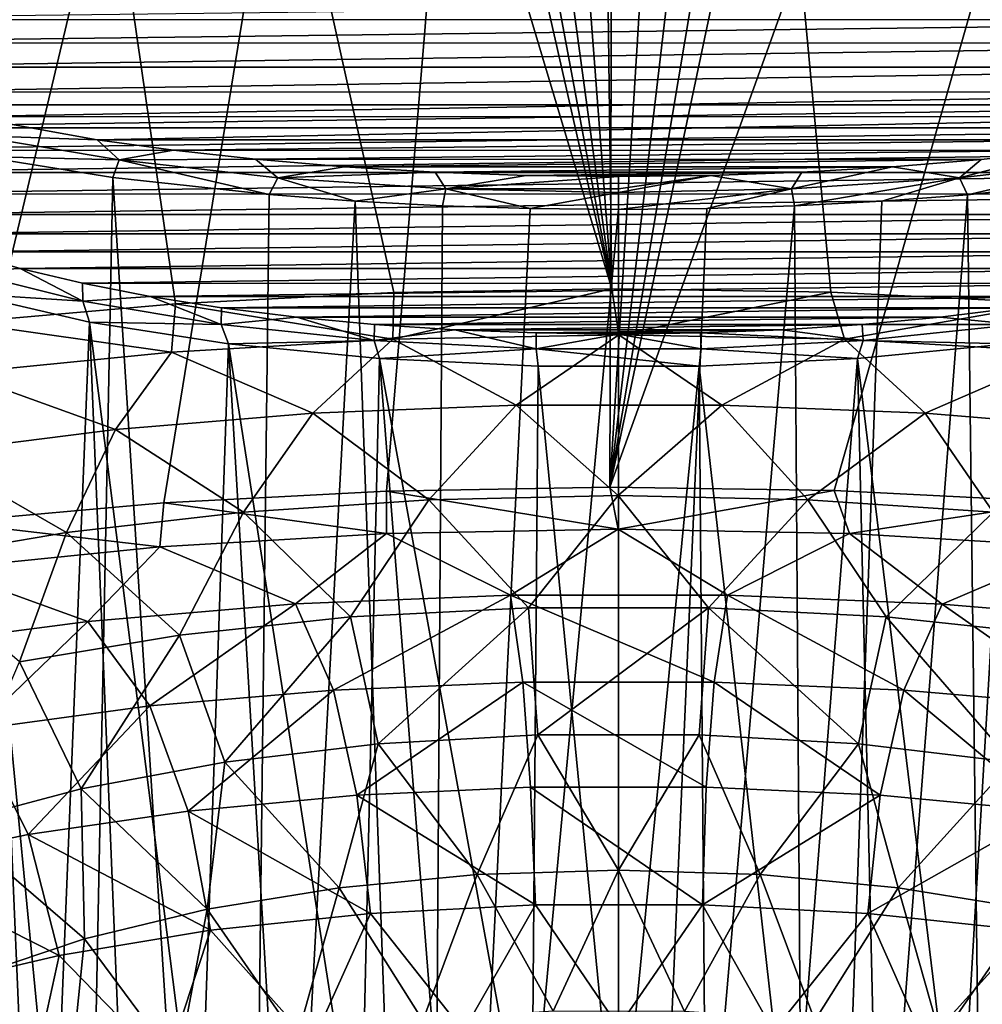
# Model space of a CAD drawing. Header units: millimetres. Extents: x -178 to 325, y 0 to 197.
# Tile 152 of 256: x 141 to 155, y 96 to 110. Entities that reach past the tile are written whole.
import ezdxf

# ---------------------------------------------------------------- set-up
doc = ezdxf.new("R2010")
doc.units = ezdxf.units.MM
doc.header["$LTSCALE"] = 52.148148
for name, color, linetype in [('748', 7, 'CONTINUOUS'), ('749', 7, 'CONTINUOUS'), ('750', 7, 'CONTINUOUS'), ('751', 7, 'CONTINUOUS'), ('754', 7, 'CONTINUOUS'), ('756', 7, 'CONTINUOUS'), ('757', 7, 'CONTINUOUS'), ('777', 7, 'CONTINUOUS'), ('778', 7, 'CONTINUOUS'), ('780', 7, 'CONTINUOUS'), ('782', 7, 'CONTINUOUS'), ('808', 7, 'CONTINUOUS')]:
    doc.layers.add(name, color=color, linetype=linetype)

msp = doc.modelspace()

# ---------------------------------------------------------------- linework, layer by layer
at = {"layer": '748', "color": 7, "linetype": 'CONTINUOUS', "true_color": 0xe0f2ff}
for points in [[(157.388, 107.799, -14.192), (155.472, 77.5, -15.035), (155.103, 107.547, -15.164), (157.388, 107.799, -14.192)], [(155.472, 77.5, -15.035), (152.778, 77.5, -15.757), (155.103, 107.547, -15.164), (155.472, 77.5, -15.035)], [(155.103, 107.547, -15.164), (152.778, 77.5, -15.757), (153.848, 107.452, -15.53), (155.103, 107.547, -15.164)], [(153.848, 107.452, -15.53), (152.778, 77.5, -15.757), (152.573, 107.383, -15.792), (153.848, 107.452, -15.53)], [(152.778, 77.5, -15.757), (150, 77.5, -16), (152.573, 107.383, -15.792), (152.778, 77.5, -15.757)], [(152.573, 107.383, -15.792), (150, 77.5, -16), (151.29, 107.343, -15.948), (152.573, 107.383, -15.792)], [(150, 77.5, -16), (150, 107.329, -16), (151.29, 107.343, -15.948), (150, 77.5, -16)]]:
    msp.add_3dface(points, dxfattribs=at)
at = {"layer": '749', "color": 7, "linetype": 'CONTINUOUS', "true_color": 0xe0f2ff}
for points in [[(142, 77.5, -13.856), (139.715, 77.5, -12.257), (140.686, 108.105, -13.01), (142, 77.5, -13.856)], [(142.604, 107.8, -14.188), (142, 77.5, -13.856), (140.686, 108.105, -13.01), (142.604, 107.8, -14.188)], [(144.528, 77.5, -15.035), (142, 77.5, -13.856), (142.604, 107.8, -14.188), (144.528, 77.5, -15.035)], [(144.889, 107.548, -15.162), (144.528, 77.5, -15.035), (142.604, 107.8, -14.188), (144.889, 107.548, -15.162)], [(146.146, 107.452, -15.529), (144.528, 77.5, -15.035), (144.889, 107.548, -15.162), (146.146, 107.452, -15.529)], [(147.222, 77.5, -15.757), (144.528, 77.5, -15.035), (146.146, 107.452, -15.529), (147.222, 77.5, -15.757)], [(147.423, 107.383, -15.791), (147.222, 77.5, -15.757), (146.146, 107.452, -15.529), (147.423, 107.383, -15.791)], [(148.708, 107.343, -15.948), (147.222, 77.5, -15.757), (147.423, 107.383, -15.791), (148.708, 107.343, -15.948)], [(150, 107.329, -16), (147.222, 77.5, -15.757), (148.708, 107.343, -15.948), (150, 107.329, -16)], [(150, 107.329, -16), (150, 77.5, -16), (147.222, 77.5, -15.757), (150, 107.329, -16)]]:
    msp.add_3dface(points, dxfattribs=at)
at = {"layer": '750', "color": 7, "linetype": 'CONTINUOUS', "true_color": 0xe0f2ff}
for points in [[(149.87, 103.273, 23.411), (153.151, 103.222, 23.221), (165.5, 146.605, 185.129), (149.87, 103.273, 23.411)], [(149.87, 103.273, 23.411), (165.5, 146.605, 185.129), (158.663, 144.908, 178.795), (149.87, 103.273, 23.411)], [(153.151, 103.222, 23.221), (156.439, 103.056, 22.601), (165.5, 146.605, 185.129), (153.151, 103.222, 23.221)], [(139.814, 145.388, 180.588), (134.5, 101.9, 18.286), (141.337, 144.908, 178.795), (139.814, 145.388, 180.588)], [(141.337, 144.908, 178.795), (134.5, 101.9, 18.286), (143.193, 144.513, 177.323), (141.337, 144.908, 178.795)], [(156.807, 144.513, 177.323), (149.87, 103.273, 23.411), (158.663, 144.908, 178.795), (156.807, 144.513, 177.323)], [(143.193, 144.513, 177.323), (134.5, 101.9, 18.286), (145.311, 144.22, 176.229), (143.193, 144.513, 177.323)], [(154.689, 144.22, 176.229), (149.87, 103.273, 23.411), (156.807, 144.513, 177.323), (154.689, 144.22, 176.229)], [(145.311, 144.22, 176.229), (134.5, 101.9, 18.286), (147.609, 144.04, 175.555), (145.311, 144.22, 176.229)], [(152.391, 144.04, 175.555), (149.87, 103.273, 23.411), (154.689, 144.22, 176.229), (152.391, 144.04, 175.555)], [(147.609, 144.04, 175.555), (134.5, 101.9, 18.286), (150, 143.979, 175.327), (147.609, 144.04, 175.555)], [(134.5, 101.9, 18.286), (137.214, 102.373, 20.052), (150, 143.979, 175.327), (134.5, 101.9, 18.286)], [(137.214, 102.373, 20.052), (140.189, 102.758, 21.488), (150, 143.979, 175.327), (137.214, 102.373, 20.052)], [(140.189, 102.758, 21.488), (143.349, 103.041, 22.545), (150, 143.979, 175.327), (140.189, 102.758, 21.488)], [(143.349, 103.041, 22.545), (146.603, 103.214, 23.19), (150, 143.979, 175.327), (143.349, 103.041, 22.545)], [(146.603, 103.214, 23.19), (149.87, 103.273, 23.411), (150, 143.979, 175.327), (146.603, 103.214, 23.19)], [(150, 143.979, 175.327), (149.87, 103.273, 23.411), (152.391, 144.04, 175.555), (150, 143.979, 175.327)]]:
    msp.add_3dface(points, dxfattribs=at)
at = {"layer": '751', "color": 7, "linetype": 'CONTINUOUS', "true_color": 0xe0f2ff}
for points in [[(163.858, 110.104, -7.075), (136.139, 110.106, -7.068), (164.432, 110.45, -5.784), (163.858, 110.104, -7.075)], [(136.852, 109.765, -8.34), (136.139, 110.106, -7.068), (163.858, 110.104, -7.075), (136.852, 109.765, -8.34)], [(163.144, 109.763, -8.348), (136.852, 109.765, -8.34), (163.858, 110.104, -7.075), (163.144, 109.763, -8.348)], [(137.773, 109.413, -9.656), (136.852, 109.765, -8.34), (163.144, 109.763, -8.348), (137.773, 109.413, -9.656)], [(162.222, 109.411, -9.663), (137.773, 109.413, -9.656), (163.144, 109.763, -8.348), (162.222, 109.411, -9.663)], [(138.969, 109.048, -11.017), (137.773, 109.413, -9.656), (162.222, 109.411, -9.663), (138.969, 109.048, -11.017)], [(161.026, 109.047, -11.022), (138.969, 109.048, -11.017), (162.222, 109.411, -9.663), (161.026, 109.047, -11.022)], [(140.483, 108.688, -12.362), (138.969, 109.048, -11.017), (161.026, 109.047, -11.022), (140.483, 108.688, -12.362)], [(159.511, 108.686, -12.367), (140.483, 108.688, -12.362), (161.026, 109.047, -11.022), (159.511, 108.686, -12.367)], [(142.374, 108.351, -13.62), (140.483, 108.688, -12.362), (159.511, 108.686, -12.367), (142.374, 108.351, -13.62)], [(157.619, 108.35, -13.624), (142.374, 108.351, -13.62), (159.511, 108.686, -12.367), (157.619, 108.35, -13.624)], [(143.488, 108.196, -14.196), (142.374, 108.351, -13.62), (157.619, 108.35, -13.624), (143.488, 108.196, -14.196)], [(156.503, 108.195, -14.2), (143.488, 108.196, -14.196), (157.619, 108.35, -13.624), (156.503, 108.195, -14.2)], [(144.69, 108.064, -14.688), (143.488, 108.196, -14.196), (156.503, 108.195, -14.2), (144.69, 108.064, -14.688)], [(155.302, 108.063, -14.691), (144.69, 108.064, -14.688), (156.503, 108.195, -14.2), (155.302, 108.063, -14.691)], [(145.988, 107.955, -15.097), (144.69, 108.064, -14.688), (155.302, 108.063, -14.691), (145.988, 107.955, -15.097)], [(154.005, 107.954, -15.099), (145.988, 107.955, -15.097), (155.302, 108.063, -14.691), (154.005, 107.954, -15.099)], [(147.316, 107.875, -15.395), (145.988, 107.955, -15.097), (154.005, 107.954, -15.099), (147.316, 107.875, -15.395)], [(152.679, 107.875, -15.396), (147.316, 107.875, -15.395), (154.005, 107.954, -15.099), (152.679, 107.875, -15.396)], [(148.649, 107.828, -15.57), (147.316, 107.875, -15.395), (152.679, 107.875, -15.396), (148.649, 107.828, -15.57)], [(151.349, 107.828, -15.571), (148.649, 107.828, -15.57), (152.679, 107.875, -15.396), (151.349, 107.828, -15.571)], [(150, 107.812, -15.629), (148.649, 107.828, -15.57), (151.349, 107.828, -15.571), (150, 107.812, -15.629)]]:
    msp.add_3dface(points, dxfattribs=at)
at = {"layer": '754', "color": 7, "linetype": 'CONTINUOUS', "true_color": 0xe0f2ff}
for points in [[(146.603, 103.214, 23.19), (143.349, 103.041, 22.545), (146.606, 102.594, 21.493), (146.603, 103.214, 23.19)], [(149.87, 103.273, 23.411), (146.603, 103.214, 23.19), (149.991, 102.659, 21.736), (149.87, 103.273, 23.411)], [(149.991, 102.659, 21.736), (146.603, 103.214, 23.19), (146.606, 102.594, 21.493), (149.991, 102.659, 21.736)], [(153.151, 103.222, 23.221), (149.87, 103.273, 23.411), (149.991, 102.659, 21.736), (153.151, 103.222, 23.221)], [(153.376, 102.594, 21.496), (153.151, 103.222, 23.221), (149.991, 102.659, 21.736), (153.376, 102.594, 21.496)], [(156.439, 103.056, 22.601), (153.151, 103.222, 23.221), (153.376, 102.594, 21.496), (156.439, 103.056, 22.601)], [(143.349, 103.041, 22.545), (140.189, 102.758, 21.488), (143.289, 102.399, 20.773), (143.349, 103.041, 22.545)], [(146.606, 102.594, 21.493), (143.349, 103.041, 22.545), (143.289, 102.399, 20.773), (146.606, 102.594, 21.493)], [(156.693, 102.4, 20.778), (156.439, 103.056, 22.601), (153.376, 102.594, 21.496), (156.693, 102.4, 20.778)], [(143.289, 102.399, 20.773), (140.189, 102.758, 21.488), (140.109, 102.079, 19.59), (143.289, 102.399, 20.773)], [(149.991, 102.659, 21.736), (146.606, 102.594, 21.493), (148.416, 101.692, 20.071), (149.991, 102.659, 21.736)], [(151.591, 101.692, 20.07), (149.991, 102.659, 21.736), (148.416, 101.692, 20.071), (151.591, 101.692, 20.07)], [(153.376, 102.594, 21.496), (149.991, 102.659, 21.736), (151.591, 101.692, 20.07), (153.376, 102.594, 21.496)], [(146.606, 102.594, 21.493), (143.289, 102.399, 20.773), (145.276, 101.563, 19.609), (146.606, 102.594, 21.493)], [(148.416, 101.692, 20.071), (146.606, 102.594, 21.493), (145.276, 101.563, 19.609), (148.416, 101.692, 20.071)], [(154.731, 101.562, 19.607), (153.376, 102.594, 21.496), (151.591, 101.692, 20.07), (154.731, 101.562, 19.607)], [(156.693, 102.4, 20.778), (153.376, 102.594, 21.496), (154.731, 101.562, 19.607), (156.693, 102.4, 20.778)], [(143.289, 102.399, 20.773), (140.109, 102.079, 19.59), (142.236, 101.307, 18.695), (143.289, 102.399, 20.773)], [(145.276, 101.563, 19.609), (143.289, 102.399, 20.773), (142.236, 101.307, 18.695), (145.276, 101.563, 19.609)], [(157.771, 101.307, 18.692), (156.693, 102.4, 20.778), (154.731, 101.562, 19.607), (157.771, 101.307, 18.692)], [(142.236, 101.307, 18.695), (140.109, 102.079, 19.59), (139.363, 100.931, 17.349), (142.236, 101.307, 18.695)], [(148.416, 101.692, 20.071), (145.276, 101.563, 19.609), (145.828, 100.304, 18.246), (148.416, 101.692, 20.071)], [(148.599, 100.422, 18.641), (148.416, 101.692, 20.071), (145.828, 100.304, 18.246), (148.599, 100.422, 18.641)], [(151.591, 101.692, 20.07), (148.416, 101.692, 20.071), (151.398, 100.422, 18.641), (151.591, 101.692, 20.07)], [(151.398, 100.422, 18.641), (148.416, 101.692, 20.071), (148.599, 100.422, 18.641), (151.398, 100.422, 18.641)], [(154.169, 100.305, 18.246), (151.591, 101.692, 20.07), (151.398, 100.422, 18.641), (154.169, 100.305, 18.246)], [(154.731, 101.562, 19.607), (151.591, 101.692, 20.07), (154.169, 100.305, 18.246), (154.731, 101.562, 19.607)], [(145.276, 101.563, 19.609), (142.236, 101.307, 18.695), (143.142, 100.072, 17.464), (145.276, 101.563, 19.609)], [(145.828, 100.304, 18.246), (145.276, 101.563, 19.609), (143.142, 100.072, 17.464), (145.828, 100.304, 18.246)], [(156.856, 100.072, 17.464), (154.731, 101.562, 19.607), (154.169, 100.305, 18.246), (156.856, 100.072, 17.464)], [(157.771, 101.307, 18.692), (154.731, 101.562, 19.607), (156.856, 100.072, 17.464), (157.771, 101.307, 18.692)], [(142.236, 101.307, 18.695), (139.363, 100.931, 17.349), (140.594, 99.729, 16.311), (142.236, 101.307, 18.695)], [(143.142, 100.072, 17.464), (142.236, 101.307, 18.695), (140.594, 99.729, 16.311), (143.142, 100.072, 17.464)], [(148.599, 100.422, 18.641), (145.828, 100.304, 18.246), (146.169, 98.768, 17.102), (148.599, 100.422, 18.641)], [(148.712, 98.886, 17.466), (148.599, 100.422, 18.641), (146.169, 98.768, 17.102), (148.712, 98.886, 17.466)], [(151.398, 100.422, 18.641), (148.599, 100.422, 18.641), (151.281, 98.886, 17.466), (151.398, 100.422, 18.641)], [(151.281, 98.886, 17.466), (148.599, 100.422, 18.641), (148.712, 98.886, 17.466), (151.281, 98.886, 17.466)], [(153.824, 98.769, 17.104), (151.398, 100.422, 18.641), (151.281, 98.886, 17.466), (153.824, 98.769, 17.104)], [(154.169, 100.305, 18.246), (151.398, 100.422, 18.641), (153.824, 98.769, 17.104), (154.169, 100.305, 18.246)], [(145.828, 100.304, 18.246), (143.142, 100.072, 17.464), (143.704, 98.535, 16.384), (145.828, 100.304, 18.246)], [(146.169, 98.768, 17.102), (145.828, 100.304, 18.246), (143.704, 98.535, 16.384), (146.169, 98.768, 17.102)], [(156.289, 98.536, 16.386), (154.169, 100.305, 18.246), (153.824, 98.769, 17.104), (156.289, 98.536, 16.386)], [(156.856, 100.072, 17.464), (154.169, 100.305, 18.246), (156.289, 98.536, 16.386), (156.856, 100.072, 17.464)], [(143.142, 100.072, 17.464), (140.594, 99.729, 16.311), (141.366, 98.192, 15.326), (143.142, 100.072, 17.464)], [(143.704, 98.535, 16.384), (143.142, 100.072, 17.464), (141.366, 98.192, 15.326), (143.704, 98.535, 16.384)], [(141.366, 98.192, 15.326), (140.594, 99.729, 16.311), (139.204, 97.745, 13.951), (141.366, 98.192, 15.326)], [(146.169, 98.768, 17.102), (143.704, 98.535, 16.384), (146.369, 97.04, 16.264), (146.169, 98.768, 17.102)], [(148.712, 98.886, 17.466), (146.169, 98.768, 17.102), (148.785, 97.166, 16.614), (148.712, 98.886, 17.466)], [(148.785, 97.166, 16.614), (146.169, 98.768, 17.102), (146.369, 97.04, 16.264), (148.785, 97.166, 16.614)], [(151.281, 98.886, 17.466), (148.712, 98.886, 17.466), (151.227, 97.165, 16.613), (151.281, 98.886, 17.466)], [(151.227, 97.165, 16.613), (148.712, 98.886, 17.466), (148.785, 97.166, 16.614), (151.227, 97.165, 16.613)], [(153.824, 98.769, 17.104), (151.281, 98.886, 17.466), (151.227, 97.165, 16.613), (153.824, 98.769, 17.104)], [(153.643, 97.039, 16.262), (153.824, 98.769, 17.104), (151.227, 97.165, 16.613), (153.643, 97.039, 16.262)], [(156.289, 98.536, 16.386), (153.824, 98.769, 17.104), (153.643, 97.039, 16.262), (156.289, 98.536, 16.386)], [(143.704, 98.535, 16.384), (141.366, 98.192, 15.326), (144.03, 96.792, 15.571), (143.704, 98.535, 16.384)], [(146.369, 97.04, 16.264), (143.704, 98.535, 16.384), (144.03, 96.792, 15.571), (146.369, 97.04, 16.264)], [(155.982, 96.79, 15.567), (156.289, 98.536, 16.386), (153.643, 97.039, 16.262), (155.982, 96.79, 15.567)], [(141.366, 98.192, 15.326), (139.204, 97.745, 13.951), (141.816, 96.425, 14.55), (141.366, 98.192, 15.326)], [(144.03, 96.792, 15.571), (141.366, 98.192, 15.326), (141.816, 96.425, 14.55), (144.03, 96.792, 15.571)], [(141.816, 96.425, 14.55), (139.204, 97.745, 13.951), (139.775, 95.948, 13.224), (141.816, 96.425, 14.55)], [(148.785, 97.166, 16.614), (146.369, 97.04, 16.264), (147.732, 95.32, 15.999), (148.785, 97.166, 16.614)], [(149.999, 95.383, 16.159), (148.785, 97.166, 16.614), (147.732, 95.32, 15.999), (149.999, 95.383, 16.159)], [(151.227, 97.165, 16.613), (148.785, 97.166, 16.614), (149.999, 95.383, 16.159), (151.227, 97.165, 16.613)], [(152.266, 95.32, 16), (151.227, 97.165, 16.613), (149.999, 95.383, 16.159), (152.266, 95.32, 16)], [(153.643, 97.039, 16.262), (151.227, 97.165, 16.613), (152.266, 95.32, 16), (153.643, 97.039, 16.262)], [(146.369, 97.04, 16.264), (144.03, 96.792, 15.571), (145.511, 95.132, 15.525), (146.369, 97.04, 16.264)], [(147.732, 95.32, 15.999), (146.369, 97.04, 16.264), (145.511, 95.132, 15.525), (147.732, 95.32, 15.999)], [(154.487, 95.132, 15.526), (153.643, 97.039, 16.262), (152.266, 95.32, 16), (154.487, 95.132, 15.526)], [(155.982, 96.79, 15.567), (153.643, 97.039, 16.262), (154.487, 95.132, 15.526), (155.982, 96.79, 15.567)], [(144.03, 96.792, 15.571), (141.816, 96.425, 14.55), (143.378, 94.822, 14.746), (144.03, 96.792, 15.571)], [(145.511, 95.132, 15.525), (144.03, 96.792, 15.571), (143.378, 94.822, 14.746), (145.511, 95.132, 15.525)], [(156.62, 94.822, 14.747), (155.982, 96.79, 15.567), (154.487, 95.132, 15.526), (156.62, 94.822, 14.747)], [(141.816, 96.425, 14.55), (139.775, 95.948, 13.224), (141.377, 94.397, 13.678), (141.816, 96.425, 14.55)], [(143.378, 94.822, 14.746), (141.816, 96.425, 14.55), (141.377, 94.397, 13.678), (143.378, 94.822, 14.746)], [(141.377, 94.397, 13.678), (139.775, 95.948, 13.224), (139.546, 93.864, 12.343), (141.377, 94.397, 13.678)]]:
    msp.add_3dface(points, dxfattribs=at)
at = {"layer": '756', "color": 7, "linetype": 'CONTINUOUS', "true_color": 0xe0f2ff}
for points in [[(155.302, 108.063, -14.691), (156.503, 108.195, -14.2), (154.983, 107.794, -15.13), (155.302, 108.063, -14.691)], [(156.503, 108.195, -14.2), (157.305, 108.057, -14.151), (154.983, 107.794, -15.13), (156.503, 108.195, -14.2)], [(154.005, 107.954, -15.099), (155.302, 108.063, -14.691), (154.983, 107.794, -15.13), (154.005, 107.954, -15.099)], [(157.305, 108.057, -14.151), (155.103, 107.547, -15.164), (154.983, 107.794, -15.13), (157.305, 108.057, -14.151)], [(157.388, 107.799, -14.192), (155.103, 107.547, -15.164), (157.305, 108.057, -14.151), (157.388, 107.799, -14.192)], [(150, 107.812, -15.629), (151.349, 107.828, -15.571), (150, 107.634, -15.897), (150, 107.812, -15.629)], [(151.349, 107.828, -15.571), (150, 107.579, -15.933), (150, 107.634, -15.897), (151.349, 107.828, -15.571)], [(150, 107.579, -15.933), (151.349, 107.828, -15.571), (152.526, 107.633, -15.731), (150, 107.579, -15.933)], [(151.349, 107.828, -15.571), (152.679, 107.875, -15.396), (152.526, 107.633, -15.731), (151.349, 107.828, -15.571)], [(152.679, 107.875, -15.396), (154.005, 107.954, -15.099), (152.526, 107.633, -15.731), (152.679, 107.875, -15.396)], [(154.005, 107.954, -15.099), (154.983, 107.794, -15.13), (152.526, 107.633, -15.731), (154.005, 107.954, -15.099)], [(154.983, 107.794, -15.13), (152.573, 107.383, -15.792), (152.526, 107.633, -15.731), (154.983, 107.794, -15.13)], [(153.848, 107.452, -15.53), (152.573, 107.383, -15.792), (154.983, 107.794, -15.13), (153.848, 107.452, -15.53)], [(155.103, 107.547, -15.164), (153.848, 107.452, -15.53), (154.983, 107.794, -15.13), (155.103, 107.547, -15.164)], [(151.29, 107.343, -15.948), (150, 107.329, -16), (152.526, 107.633, -15.731), (151.29, 107.343, -15.948)], [(150, 107.329, -16), (150, 107.579, -15.933), (152.526, 107.633, -15.731), (150, 107.329, -16)], [(152.573, 107.383, -15.792), (151.29, 107.343, -15.948), (152.526, 107.633, -15.731), (152.573, 107.383, -15.792)]]:
    msp.add_3dface(points, dxfattribs=at)
at = {"layer": '757', "color": 7, "linetype": 'CONTINUOUS', "true_color": 0xe0f2ff}
for points in [[(140.483, 108.688, -12.362), (142.374, 108.351, -13.62), (140.568, 108.412, -12.824), (140.483, 108.688, -12.362)], [(142.374, 108.351, -13.62), (142.695, 108.057, -14.151), (140.568, 108.412, -12.824), (142.374, 108.351, -13.62)], [(142.695, 108.057, -14.151), (140.686, 108.105, -13.01), (140.568, 108.412, -12.824), (142.695, 108.057, -14.151)], [(142.374, 108.351, -13.62), (143.488, 108.196, -14.196), (142.695, 108.057, -14.151), (142.374, 108.351, -13.62)], [(142.604, 107.8, -14.188), (140.686, 108.105, -13.01), (142.695, 108.057, -14.151), (142.604, 107.8, -14.188)], [(143.488, 108.196, -14.196), (144.69, 108.064, -14.688), (142.695, 108.057, -14.151), (143.488, 108.196, -14.196)], [(144.889, 107.548, -15.162), (142.604, 107.8, -14.188), (142.695, 108.057, -14.151), (144.889, 107.548, -15.162)], [(144.69, 108.064, -14.688), (145.017, 107.794, -15.13), (142.695, 108.057, -14.151), (144.69, 108.064, -14.688)], [(145.017, 107.794, -15.13), (144.889, 107.548, -15.162), (142.695, 108.057, -14.151), (145.017, 107.794, -15.13)], [(144.69, 108.064, -14.688), (145.988, 107.955, -15.097), (145.017, 107.794, -15.13), (144.69, 108.064, -14.688)], [(145.988, 107.955, -15.097), (147.316, 107.875, -15.395), (145.017, 107.794, -15.13), (145.988, 107.955, -15.097)], [(147.316, 107.875, -15.395), (147.474, 107.633, -15.731), (145.017, 107.794, -15.13), (147.316, 107.875, -15.395)], [(147.316, 107.875, -15.395), (148.649, 107.828, -15.57), (147.474, 107.633, -15.731), (147.316, 107.875, -15.395)], [(148.649, 107.828, -15.57), (150, 107.812, -15.629), (147.474, 107.633, -15.731), (148.649, 107.828, -15.57)], [(146.146, 107.452, -15.529), (144.889, 107.548, -15.162), (145.017, 107.794, -15.13), (146.146, 107.452, -15.529)], [(147.474, 107.633, -15.731), (146.146, 107.452, -15.529), (145.017, 107.794, -15.13), (147.474, 107.633, -15.731)], [(147.474, 107.633, -15.731), (150, 107.812, -15.629), (150, 107.634, -15.897), (147.474, 107.633, -15.731)], [(147.423, 107.383, -15.791), (146.146, 107.452, -15.529), (147.474, 107.633, -15.731), (147.423, 107.383, -15.791)], [(148.708, 107.343, -15.948), (147.423, 107.383, -15.791), (147.474, 107.633, -15.731), (148.708, 107.343, -15.948)], [(150, 107.579, -15.933), (147.474, 107.633, -15.731), (150, 107.634, -15.897), (150, 107.579, -15.933)], [(150, 107.579, -15.933), (148.708, 107.343, -15.948), (147.474, 107.633, -15.731), (150, 107.579, -15.933)], [(150, 107.329, -16), (148.708, 107.343, -15.948), (150, 107.579, -15.933), (150, 107.329, -16)]]:
    msp.add_3dface(points, dxfattribs=at)
at = {"layer": '777', "color": 7, "linetype": 'CONTINUOUS', "true_color": 0xe0f2ff}
for points in [[(142.263, 105.685, -10.447), (140.478, 106.096, -8.851), (141.751, 93, -10.047), (142.263, 105.685, -10.447)], [(141.751, 93, -10.047), (140.478, 106.096, -8.851), (140.809, 93, -9.193), (141.751, 93, -10.047)], [(142.779, 93, -10.809), (142.263, 105.685, -10.447), (141.751, 93, -10.047), (142.779, 93, -10.809)], [(144.295, 105.367, -11.681), (142.263, 105.685, -10.447), (143.87, 93, -11.464), (144.295, 105.367, -11.681)], [(143.87, 93, -11.464), (142.263, 105.685, -10.447), (142.779, 93, -10.809), (143.87, 93, -11.464)], [(145.026, 93, -12.01), (144.295, 105.367, -11.681), (143.87, 93, -11.464), (145.026, 93, -12.01)], [(146.505, 105.151, -12.522), (144.295, 105.367, -11.681), (146.225, 93, -12.44), (146.505, 105.151, -12.522)], [(146.225, 93, -12.44), (144.295, 105.367, -11.681), (145.026, 93, -12.01), (146.225, 93, -12.44)], [(155.702, 105.367, -11.683), (153.492, 105.15, -12.522), (154.974, 93, -12.01), (155.702, 105.367, -11.683)], [(156.13, 93, -11.464), (155.702, 105.367, -11.683), (154.974, 93, -12.01), (156.13, 93, -11.464)], [(147.464, 93, -12.75), (146.505, 105.151, -12.522), (146.225, 93, -12.44), (147.464, 93, -12.75)], [(148.822, 105.041, -12.947), (146.505, 105.151, -12.522), (148.725, 93, -12.937), (148.822, 105.041, -12.947)], [(148.725, 93, -12.937), (146.505, 105.151, -12.522), (147.464, 93, -12.75), (148.725, 93, -12.937)], [(153.492, 105.15, -12.522), (151.175, 105.041, -12.947), (152.536, 93, -12.75), (153.492, 105.15, -12.522)], [(153.775, 93, -12.44), (153.492, 105.15, -12.522), (152.536, 93, -12.75), (153.775, 93, -12.44)], [(154.974, 93, -12.01), (153.492, 105.15, -12.522), (153.775, 93, -12.44), (154.974, 93, -12.01)], [(150, 93, -12.999), (148.822, 105.041, -12.947), (148.725, 93, -12.937), (150, 93, -12.999)], [(151.175, 105.041, -12.947), (148.822, 105.041, -12.947), (150, 93, -12.999), (151.175, 105.041, -12.947)], [(151.275, 93, -12.937), (151.175, 105.041, -12.947), (150, 93, -12.999), (151.275, 93, -12.937)], [(152.536, 93, -12.75), (151.175, 105.041, -12.947), (151.275, 93, -12.937), (152.536, 93, -12.75)]]:
    msp.add_3dface(points, dxfattribs=at)
at = {"layer": '778', "color": 7, "linetype": 'CONTINUOUS', "true_color": 0xe0f2ff}
for points in [[(146.713, 106.115, 22.426), (146.699, 105.434, 20.494), (143.521, 105.951, 21.814), (146.713, 106.115, 22.426)], [(150.001, 105.496, 20.727), (146.699, 105.434, 20.494), (149.901, 106.171, 22.637), (150.001, 105.496, 20.727)], [(149.901, 106.171, 22.637), (146.699, 105.434, 20.494), (146.713, 106.115, 22.426), (149.901, 106.171, 22.637)], [(153.103, 106.121, 22.449), (150.001, 105.496, 20.727), (149.901, 106.171, 22.637), (153.103, 106.121, 22.449)], [(153.303, 105.433, 20.494), (150.001, 105.496, 20.727), (153.103, 106.121, 22.449), (153.303, 105.433, 20.494)], [(156.335, 105.961, 21.85), (153.303, 105.433, 20.494), (153.103, 106.121, 22.449), (156.335, 105.961, 21.85)], [(143.521, 105.951, 21.814), (143.462, 105.246, 19.802), (140.406, 105.679, 20.801), (143.521, 105.951, 21.814)], [(146.699, 105.434, 20.494), (143.462, 105.246, 19.802), (143.521, 105.951, 21.814), (146.699, 105.434, 20.494)], [(156.54, 105.246, 19.801), (153.303, 105.433, 20.494), (156.335, 105.961, 21.85), (156.54, 105.246, 19.801)], [(143.462, 105.246, 19.802), (140.354, 104.938, 18.663), (140.406, 105.679, 20.801), (143.462, 105.246, 19.802)], [(143.462, 105.246, 19.802), (146.699, 105.434, 20.494), (145.527, 104.351, 18.393), (143.462, 105.246, 19.802)], [(145.527, 104.351, 18.393), (146.699, 105.434, 20.494), (148.502, 104.47, 18.818), (145.527, 104.351, 18.393)], [(146.699, 105.434, 20.494), (150.001, 105.496, 20.727), (148.502, 104.47, 18.818), (146.699, 105.434, 20.494)], [(148.502, 104.47, 18.818), (150.001, 105.496, 20.727), (151.508, 104.47, 18.817), (148.502, 104.47, 18.818)], [(150.001, 105.496, 20.727), (153.303, 105.433, 20.494), (151.508, 104.47, 18.817), (150.001, 105.496, 20.727)], [(151.508, 104.47, 18.817), (153.303, 105.433, 20.494), (154.482, 104.351, 18.39), (151.508, 104.47, 18.817)], [(153.303, 105.433, 20.494), (156.54, 105.246, 19.801), (154.482, 104.351, 18.39), (153.303, 105.433, 20.494)], [(140.354, 104.938, 18.663), (143.462, 105.246, 19.802), (142.643, 104.116, 17.55), (140.354, 104.938, 18.663)], [(142.643, 104.116, 17.55), (143.462, 105.246, 19.802), (145.527, 104.351, 18.393), (142.643, 104.116, 17.55)], [(154.482, 104.351, 18.39), (156.54, 105.246, 19.801), (157.366, 104.115, 17.546), (154.482, 104.351, 18.39)], [(139.908, 103.768, 16.307), (140.354, 104.938, 18.663), (142.643, 104.116, 17.55), (139.908, 103.768, 16.307)], [(145.527, 104.351, 18.393), (148.502, 104.47, 18.818), (147.224, 103.087, 16.959), (145.527, 104.351, 18.393)], [(147.224, 103.087, 16.959), (148.502, 104.47, 18.818), (149.995, 103.148, 17.164), (147.224, 103.087, 16.959)], [(148.502, 104.47, 18.818), (151.508, 104.47, 18.817), (149.995, 103.148, 17.164), (148.502, 104.47, 18.818)], [(149.995, 103.148, 17.164), (151.508, 104.47, 18.817), (152.766, 103.087, 16.96), (149.995, 103.148, 17.164)], [(151.508, 104.47, 18.817), (154.482, 104.351, 18.39), (152.766, 103.087, 16.96), (151.508, 104.47, 18.817)], [(142.643, 104.116, 17.55), (145.527, 104.351, 18.393), (144.514, 102.905, 16.348), (142.643, 104.116, 17.55)], [(144.514, 102.905, 16.348), (145.527, 104.351, 18.393), (147.224, 103.087, 16.959), (144.514, 102.905, 16.348)], [(152.766, 103.087, 16.96), (154.482, 104.351, 18.39), (155.477, 102.906, 16.351), (152.766, 103.087, 16.96)], [(154.482, 104.351, 18.39), (157.366, 104.115, 17.546), (155.477, 102.906, 16.351), (154.482, 104.351, 18.39)], [(139.908, 103.768, 16.307), (142.643, 104.116, 17.55), (141.924, 102.606, 15.346), (139.908, 103.768, 16.307)], [(141.924, 102.606, 15.346), (142.643, 104.116, 17.55), (144.514, 102.905, 16.348), (141.924, 102.606, 15.346)], [(139.511, 102.198, 13.976), (139.908, 103.768, 16.307), (141.924, 102.606, 15.346), (139.511, 102.198, 13.976)], [(144.514, 102.905, 16.348), (147.224, 103.087, 16.959), (146.08, 101.373, 15.22), (144.514, 102.905, 16.348)], [(146.08, 101.373, 15.22), (147.224, 103.087, 16.959), (148.68, 101.507, 15.632), (146.08, 101.373, 15.22)], [(147.224, 103.087, 16.959), (149.995, 103.148, 17.164), (148.68, 101.507, 15.632), (147.224, 103.087, 16.959)], [(148.68, 101.507, 15.632), (149.995, 103.148, 17.164), (151.313, 101.507, 15.632), (148.68, 101.507, 15.632)], [(149.995, 103.148, 17.164), (152.766, 103.087, 16.96), (151.313, 101.507, 15.632), (149.995, 103.148, 17.164)], [(151.313, 101.507, 15.632), (152.766, 103.087, 16.96), (153.912, 101.374, 15.222), (151.313, 101.507, 15.632)], [(152.766, 103.087, 16.96), (155.477, 102.906, 16.351), (153.912, 101.374, 15.222), (152.766, 103.087, 16.96)], [(141.924, 102.606, 15.346), (144.514, 102.905, 16.348), (143.579, 101.108, 14.408), (141.924, 102.606, 15.346)], [(143.579, 101.108, 14.408), (144.514, 102.905, 16.348), (146.08, 101.373, 15.22), (143.579, 101.108, 14.408)], [(153.912, 101.374, 15.222), (155.477, 102.906, 16.351), (156.415, 101.109, 14.411), (153.912, 101.374, 15.222)], [(139.511, 102.198, 13.976), (141.924, 102.606, 15.346), (141.236, 100.718, 13.218), (139.511, 102.198, 13.976)], [(141.236, 100.718, 13.218), (141.924, 102.606, 15.346), (143.579, 101.108, 14.408), (141.236, 100.718, 13.218)], [(146.08, 101.373, 15.22), (148.68, 101.507, 15.632), (146.484, 99.517, 14.082), (146.08, 101.373, 15.22)], [(146.484, 99.517, 14.082), (148.68, 101.507, 15.632), (148.816, 99.651, 14.45), (146.484, 99.517, 14.082)], [(148.68, 101.507, 15.632), (151.313, 101.507, 15.632), (148.816, 99.651, 14.45), (148.68, 101.507, 15.632)], [(148.816, 99.651, 14.45), (151.313, 101.507, 15.632), (151.177, 99.652, 14.45), (148.816, 99.651, 14.45)], [(151.177, 99.652, 14.45), (151.313, 101.507, 15.632), (153.509, 99.517, 14.084), (151.177, 99.652, 14.45)], [(151.313, 101.507, 15.632), (153.912, 101.374, 15.222), (153.509, 99.517, 14.084), (151.313, 101.507, 15.632)], [(143.579, 101.108, 14.408), (146.08, 101.373, 15.22), (144.24, 99.251, 13.358), (143.579, 101.108, 14.408)], [(144.24, 99.251, 13.358), (146.08, 101.373, 15.22), (146.484, 99.517, 14.082), (144.24, 99.251, 13.358)], [(153.509, 99.517, 14.084), (153.912, 101.374, 15.222), (155.753, 99.252, 13.361), (153.509, 99.517, 14.084)], [(153.912, 101.374, 15.222), (156.415, 101.109, 14.411), (155.753, 99.252, 13.361), (153.912, 101.374, 15.222)], [(141.236, 100.718, 13.218), (143.579, 101.108, 14.408), (142.138, 98.859, 12.296), (141.236, 100.718, 13.218)], [(142.138, 98.859, 12.296), (143.579, 101.108, 14.408), (144.24, 99.251, 13.358), (142.138, 98.859, 12.296)], [(140.23, 98.352, 10.924), (141.236, 100.718, 13.218), (142.138, 98.859, 12.296), (140.23, 98.352, 10.924)], [(146.484, 99.517, 14.082), (148.816, 99.651, 14.45), (147.932, 97.606, 13.495), (146.484, 99.517, 14.082)], [(147.932, 97.606, 13.495), (148.816, 99.651, 14.45), (150, 97.671, 13.649), (147.932, 97.606, 13.495)], [(148.816, 99.651, 14.45), (151.177, 99.652, 14.45), (150, 97.671, 13.649), (148.816, 99.651, 14.45)], [(150, 97.671, 13.649), (151.177, 99.652, 14.45), (152.067, 97.606, 13.495), (150, 97.671, 13.649)], [(151.177, 99.652, 14.45), (153.509, 99.517, 14.084), (152.067, 97.606, 13.495), (151.177, 99.652, 14.45)], [(144.24, 99.251, 13.358), (146.484, 99.517, 14.082), (145.912, 97.414, 13.036), (144.24, 99.251, 13.358)], [(145.912, 97.414, 13.036), (146.484, 99.517, 14.082), (147.932, 97.606, 13.495), (145.912, 97.414, 13.036)], [(152.067, 97.606, 13.495), (153.509, 99.517, 14.084), (154.087, 97.414, 13.036), (152.067, 97.606, 13.495)], [(153.509, 99.517, 14.084), (155.753, 99.252, 13.361), (154.087, 97.414, 13.036), (153.509, 99.517, 14.084)], [(142.138, 98.859, 12.296), (144.24, 99.251, 13.358), (143.984, 97.099, 12.284), (142.138, 98.859, 12.296)], [(143.984, 97.099, 12.284), (144.24, 99.251, 13.358), (145.912, 97.414, 13.036), (143.984, 97.099, 12.284)], [(154.087, 97.414, 13.036), (155.753, 99.252, 13.361), (156.016, 97.099, 12.285), (154.087, 97.414, 13.036)], [(140.23, 98.352, 10.924), (142.138, 98.859, 12.296), (142.191, 96.668, 11.257), (140.23, 98.352, 10.924)], [(142.191, 96.668, 11.257), (142.138, 98.859, 12.296), (143.984, 97.099, 12.284), (142.191, 96.668, 11.257)], [(140.574, 96.128, 9.98), (140.23, 98.352, 10.924), (142.191, 96.668, 11.257), (140.574, 96.128, 9.98)], [(145.912, 97.414, 13.036), (147.932, 97.606, 13.495), (147.136, 95.475, 12.843), (145.912, 97.414, 13.036)], [(147.136, 95.475, 12.843), (147.932, 97.606, 13.495), (149.04, 95.608, 13.122), (147.136, 95.475, 12.843)], [(147.932, 97.606, 13.495), (150, 97.671, 13.649), (149.04, 95.608, 13.122), (147.932, 97.606, 13.495)], [(149.04, 95.608, 13.122), (150, 97.671, 13.649), (150.964, 95.607, 13.122), (149.04, 95.608, 13.122)], [(150, 97.671, 13.649), (152.067, 97.606, 13.495), (150.964, 95.607, 13.122), (150, 97.671, 13.649)], [(150.964, 95.607, 13.122), (152.067, 97.606, 13.495), (152.868, 95.475, 12.842), (150.964, 95.607, 13.122)], [(152.067, 97.606, 13.495), (154.087, 97.414, 13.036), (152.868, 95.475, 12.842), (152.067, 97.606, 13.495)], [(143.984, 97.099, 12.284), (145.912, 97.414, 13.036), (145.294, 95.212, 12.292), (143.984, 97.099, 12.284)], [(145.294, 95.212, 12.292), (145.912, 97.414, 13.036), (147.136, 95.475, 12.843), (145.294, 95.212, 12.292)], [(152.868, 95.475, 12.842), (154.087, 97.414, 13.036), (154.71, 95.212, 12.29), (152.868, 95.475, 12.842)], [(154.087, 97.414, 13.036), (156.016, 97.099, 12.285), (154.71, 95.212, 12.29), (154.087, 97.414, 13.036)], [(142.191, 96.668, 11.257), (143.984, 97.099, 12.284), (143.553, 94.825, 11.48), (142.191, 96.668, 11.257)], [(143.553, 94.825, 11.48), (143.984, 97.099, 12.284), (145.294, 95.212, 12.292), (143.553, 94.825, 11.48)], [(154.71, 95.212, 12.29), (156.016, 97.099, 12.285), (156.451, 94.824, 11.478), (154.71, 95.212, 12.29)], [(140.574, 96.128, 9.98), (142.191, 96.668, 11.257), (141.95, 94.321, 10.426), (140.574, 96.128, 9.98)], [(141.95, 94.321, 10.426), (142.191, 96.668, 11.257), (143.553, 94.825, 11.48), (141.95, 94.321, 10.426)], [(140.519, 93.71, 9.155), (140.574, 96.128, 9.98), (141.95, 94.321, 10.426), (140.519, 93.71, 9.155)]]:
    msp.add_3dface(points, dxfattribs=at)
at = {"layer": '780', "color": 7, "linetype": 'CONTINUOUS', "true_color": 0xe0f2ff}
for points in [[(137.5, 108.859, -0.129), (162.5, 108.859, -0.129), (162.5, 158.43, 184.871), (137.5, 108.859, -0.129)], [(137.5, 158.43, 184.871), (137.5, 108.859, -0.129), (162.5, 158.43, 184.871), (137.5, 158.43, 184.871)], [(137.563, 108.524, -1.381), (162.5, 108.859, -0.129), (137.5, 108.859, -0.129), (137.563, 108.524, -1.381)], [(162.436, 108.522, -1.387), (162.5, 108.859, -0.129), (137.563, 108.524, -1.381), (162.436, 108.522, -1.387)], [(137.748, 108.196, -2.607), (162.436, 108.522, -1.387), (137.563, 108.524, -1.381), (137.748, 108.196, -2.607)], [(162.25, 108.193, -2.617), (162.436, 108.522, -1.387), (137.748, 108.196, -2.607), (162.25, 108.193, -2.617)], [(138.056, 107.872, -3.813), (162.25, 108.193, -2.617), (137.748, 108.196, -2.607), (138.056, 107.872, -3.813)], [(161.941, 107.87, -3.824), (162.25, 108.193, -2.617), (138.056, 107.872, -3.813), (161.941, 107.87, -3.824)], [(138.483, 107.558, -4.988), (161.941, 107.87, -3.824), (138.056, 107.872, -3.813), (138.483, 107.558, -4.988)], [(161.513, 107.555, -4.997), (161.941, 107.87, -3.824), (138.483, 107.558, -4.988), (161.513, 107.555, -4.997)], [(139.021, 107.259, -6.104), (161.513, 107.555, -4.997), (138.483, 107.558, -4.988), (139.021, 107.259, -6.104)], [(160.975, 107.256, -6.112), (161.513, 107.555, -4.997), (139.021, 107.259, -6.104), (160.975, 107.256, -6.112)], [(139.668, 106.974, -7.164), (160.975, 107.256, -6.112), (139.021, 107.259, -6.104), (139.668, 106.974, -7.164)], [(160.327, 106.973, -7.171), (160.975, 107.256, -6.112), (139.668, 106.974, -7.164), (160.327, 106.973, -7.171)], [(140.409, 106.711, -8.146), (160.327, 106.973, -7.171), (139.668, 106.974, -7.164), (140.409, 106.711, -8.146)], [(159.586, 106.71, -8.152), (160.327, 106.973, -7.171), (140.409, 106.711, -8.146), (159.586, 106.71, -8.152)], [(141.246, 106.469, -9.051), (159.586, 106.71, -8.152), (140.409, 106.711, -8.146), (141.246, 106.469, -9.051)], [(158.749, 106.467, -9.057), (159.586, 106.71, -8.152), (141.246, 106.469, -9.051), (158.749, 106.467, -9.057)], [(142.158, 106.251, -9.863), (158.749, 106.467, -9.057), (141.246, 106.469, -9.051), (142.158, 106.251, -9.863)], [(157.836, 106.25, -9.868), (158.749, 106.467, -9.057), (142.158, 106.251, -9.863), (157.836, 106.25, -9.868)], [(143.147, 106.059, -10.583), (157.836, 106.25, -9.868), (142.158, 106.251, -9.863), (143.147, 106.059, -10.583)], [(156.847, 106.057, -10.587), (157.836, 106.25, -9.868), (143.147, 106.059, -10.583), (156.847, 106.057, -10.587)], [(144.191, 105.894, -11.198), (156.847, 106.057, -10.587), (143.147, 106.059, -10.583), (144.191, 105.894, -11.198)], [(155.802, 105.893, -11.201), (156.847, 106.057, -10.587), (144.191, 105.894, -11.198), (155.802, 105.893, -11.201)], [(145.293, 105.757, -11.709), (155.802, 105.893, -11.201), (144.191, 105.894, -11.198), (145.293, 105.757, -11.709)], [(154.7, 105.756, -11.712), (155.802, 105.893, -11.201), (145.293, 105.757, -11.709), (154.7, 105.756, -11.712)], [(146.431, 105.65, -12.109), (154.7, 105.756, -11.712), (145.293, 105.757, -11.709), (146.431, 105.65, -12.109)], [(153.562, 105.649, -12.111), (154.7, 105.756, -11.712), (146.431, 105.65, -12.109), (153.562, 105.649, -12.111)], [(147.604, 105.572, -12.397), (153.562, 105.649, -12.111), (146.431, 105.65, -12.109), (147.604, 105.572, -12.397)], [(152.389, 105.572, -12.399), (153.562, 105.649, -12.111), (147.604, 105.572, -12.397), (152.389, 105.572, -12.399)], [(148.794, 105.526, -12.571), (152.389, 105.572, -12.399), (147.604, 105.572, -12.397), (148.794, 105.526, -12.571)], [(151.199, 105.526, -12.572), (152.389, 105.572, -12.399), (148.794, 105.526, -12.571), (151.199, 105.526, -12.572)], [(149.996, 105.51, -12.629), (151.199, 105.526, -12.572), (148.794, 105.526, -12.571), (149.996, 105.51, -12.629)]]:
    msp.add_3dface(points, dxfattribs=at)
at = {"layer": '782', "color": 7, "linetype": 'CONTINUOUS', "true_color": 0xe0f2ff}
for points in [[(149.901, 106.171, 22.637), (146.713, 106.115, 22.426), (137.5, 147.583, 177.187), (149.901, 106.171, 22.637)], [(140.626, 147.004, 175.028), (149.901, 106.171, 22.637), (137.5, 147.583, 177.187), (140.626, 147.004, 175.028)], [(146.713, 106.115, 22.426), (143.521, 105.951, 21.814), (137.5, 147.583, 177.187), (146.713, 106.115, 22.426)], [(143.521, 105.951, 21.814), (140.406, 105.679, 20.801), (137.5, 147.583, 177.187), (143.521, 105.951, 21.814)], [(142.338, 146.699, 173.886), (149.901, 106.171, 22.637), (140.626, 147.004, 175.028), (142.338, 146.699, 173.886)], [(144.43, 146.432, 172.893), (149.901, 106.171, 22.637), (142.338, 146.699, 173.886), (144.43, 146.432, 172.893)], [(156.767, 146.572, 173.414), (162.5, 105.313, 19.433), (154.419, 146.327, 172.501), (156.767, 146.572, 173.414)], [(146.829, 146.243, 172.186), (149.901, 106.171, 22.637), (144.43, 146.432, 172.893), (146.829, 146.243, 172.186)], [(154.419, 146.327, 172.501), (162.5, 105.313, 19.433), (151.923, 146.187, 171.979), (154.419, 146.327, 172.501)], [(149.373, 146.159, 171.872), (149.901, 106.171, 22.637), (146.829, 146.243, 172.186), (149.373, 146.159, 171.872)], [(151.923, 146.187, 171.979), (162.5, 105.313, 19.433), (149.373, 146.159, 171.872), (151.923, 146.187, 171.979)], [(162.5, 105.313, 19.433), (159.517, 105.688, 20.831), (149.373, 146.159, 171.872), (162.5, 105.313, 19.433)], [(159.517, 105.688, 20.831), (156.335, 105.961, 21.85), (149.373, 146.159, 171.872), (159.517, 105.688, 20.831)], [(156.335, 105.961, 21.85), (153.103, 106.121, 22.449), (149.373, 146.159, 171.872), (156.335, 105.961, 21.85)], [(153.103, 106.121, 22.449), (149.901, 106.171, 22.637), (149.373, 146.159, 171.872), (153.103, 106.121, 22.449)]]:
    msp.add_3dface(points, dxfattribs=at)
at = {"layer": '808', "color": 7, "linetype": 'CONTINUOUS', "true_color": 0xe0f2ff}
for points in [[(141.246, 106.469, -9.051), (140.409, 106.711, -8.146), (140.425, 106.423, -8.658), (141.246, 106.469, -9.051)], [(141.246, 106.469, -9.051), (140.425, 106.423, -8.658), (142.166, 105.99, -10.272), (141.246, 106.469, -9.051)], [(140.425, 106.423, -8.658), (140.478, 106.096, -8.851), (142.166, 105.99, -10.272), (140.425, 106.423, -8.658)], [(142.158, 106.251, -9.863), (141.246, 106.469, -9.051), (142.166, 105.99, -10.272), (142.158, 106.251, -9.863)], [(143.147, 106.059, -10.583), (142.158, 106.251, -9.863), (142.166, 105.99, -10.272), (143.147, 106.059, -10.583)], [(140.478, 106.096, -8.851), (142.263, 105.685, -10.447), (142.166, 105.99, -10.272), (140.478, 106.096, -8.851)], [(143.147, 106.059, -10.583), (142.166, 105.99, -10.272), (144.188, 105.649, -11.545), (143.147, 106.059, -10.583)], [(142.166, 105.99, -10.272), (142.263, 105.685, -10.447), (144.188, 105.649, -11.545), (142.166, 105.99, -10.272)], [(144.191, 105.894, -11.198), (143.147, 106.059, -10.583), (144.188, 105.649, -11.545), (144.191, 105.894, -11.198)], [(145.293, 105.757, -11.709), (144.191, 105.894, -11.198), (144.188, 105.649, -11.545), (145.293, 105.757, -11.709)], [(155.802, 105.893, -11.201), (154.7, 105.756, -11.712), (155.813, 105.649, -11.545), (155.802, 105.893, -11.201)], [(142.263, 105.685, -10.447), (144.295, 105.367, -11.681), (144.188, 105.649, -11.545), (142.263, 105.685, -10.447)], [(145.293, 105.757, -11.709), (144.188, 105.649, -11.545), (146.423, 105.413, -12.426), (145.293, 105.757, -11.709)], [(146.431, 105.65, -12.109), (145.293, 105.757, -11.709), (146.423, 105.413, -12.426), (146.431, 105.65, -12.109)], [(154.7, 105.756, -11.712), (153.562, 105.649, -12.111), (155.813, 105.649, -11.545), (154.7, 105.756, -11.712)], [(144.188, 105.649, -11.545), (144.295, 105.367, -11.681), (146.423, 105.413, -12.426), (144.188, 105.649, -11.545)], [(147.604, 105.572, -12.397), (146.431, 105.65, -12.109), (146.423, 105.413, -12.426), (147.604, 105.572, -12.397)], [(147.604, 105.572, -12.397), (146.423, 105.413, -12.426), (148.793, 105.292, -12.876), (147.604, 105.572, -12.397)], [(148.794, 105.526, -12.571), (147.604, 105.572, -12.397), (148.793, 105.292, -12.876), (148.794, 105.526, -12.571)], [(149.996, 105.51, -12.629), (148.794, 105.526, -12.571), (148.793, 105.292, -12.876), (149.996, 105.51, -12.629)], [(151.199, 105.526, -12.572), (149.996, 105.51, -12.629), (151.208, 105.292, -12.876), (151.199, 105.526, -12.572)], [(152.389, 105.572, -12.399), (151.199, 105.526, -12.572), (153.577, 105.413, -12.426), (152.389, 105.572, -12.399)], [(151.199, 105.526, -12.572), (151.208, 105.292, -12.876), (153.577, 105.413, -12.426), (151.199, 105.526, -12.572)], [(153.562, 105.649, -12.111), (152.389, 105.572, -12.399), (153.577, 105.413, -12.426), (153.562, 105.649, -12.111)], [(153.562, 105.649, -12.111), (153.577, 105.413, -12.426), (155.813, 105.649, -11.545), (153.562, 105.649, -12.111)], [(153.577, 105.413, -12.426), (155.702, 105.367, -11.683), (155.813, 105.649, -11.545), (153.577, 105.413, -12.426)], [(144.295, 105.367, -11.681), (146.505, 105.151, -12.522), (146.423, 105.413, -12.426), (144.295, 105.367, -11.681)], [(146.423, 105.413, -12.426), (146.505, 105.151, -12.522), (148.793, 105.292, -12.876), (146.423, 105.413, -12.426)], [(149.996, 105.51, -12.629), (148.793, 105.292, -12.876), (151.208, 105.292, -12.876), (149.996, 105.51, -12.629)], [(151.208, 105.292, -12.876), (153.492, 105.15, -12.522), (153.577, 105.413, -12.426), (151.208, 105.292, -12.876)], [(153.492, 105.15, -12.522), (155.702, 105.367, -11.683), (153.577, 105.413, -12.426), (153.492, 105.15, -12.522)], [(146.505, 105.151, -12.522), (148.822, 105.041, -12.947), (148.793, 105.292, -12.876), (146.505, 105.151, -12.522)], [(148.822, 105.041, -12.947), (151.175, 105.041, -12.947), (148.793, 105.292, -12.876), (148.822, 105.041, -12.947)], [(148.793, 105.292, -12.876), (151.175, 105.041, -12.947), (151.208, 105.292, -12.876), (148.793, 105.292, -12.876)], [(151.175, 105.041, -12.947), (153.492, 105.15, -12.522), (151.208, 105.292, -12.876), (151.175, 105.041, -12.947)]]:
    msp.add_3dface(points, dxfattribs=at)

doc.saveas('drawing.dxf')
